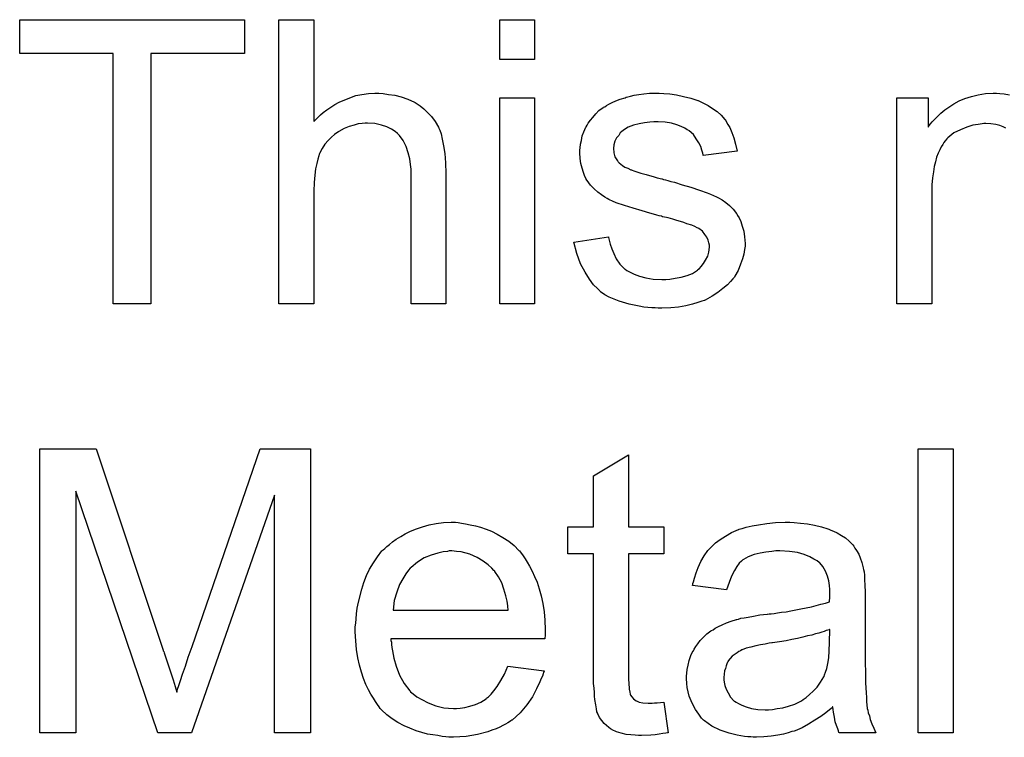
# Model space of a CAD drawing. Extents: x -1.5 to 9, y -3 to 5.
# Tile 232 of 256: x 4.927 to 5.205, y -0.543 to -0.341. Entities that reach past the tile are written whole.
import ezdxf

# ---------------------------------------------------------------- set-up
doc = ezdxf.new("R2010")
doc.units = 0
doc.layers.add('qfn16-30-34-a_mechanical_19', color=1, linetype='CONTINUOUS')

msp = doc.modelspace()

# ---------------------------------------------------------------- linework, layer by layer
at = {"layer": 'qfn16-30-34-a_mechanical_19', "color": 1}
for points in [[(4.990558, -0.350667), (4.964178, -0.350667), (4.964178, -0.421244), (4.953534, -0.421244), (4.953534, -0.350667), (4.927154, -0.350667), (4.927154, -0.341179), (4.990558, -0.341179), (4.990558, -0.350667)], [(5.010111, -0.369873), (5.010227, -0.369757), (5.010458, -0.369526), (5.010805, -0.369179), (5.011384, -0.3686), (5.011962, -0.368022), (5.012772, -0.367327), (5.013814, -0.366633), (5.014855, -0.365823), (5.016012, -0.365129), (5.017285, -0.364435), (5.020293, -0.363162), (5.021913, -0.362584), (5.023648, -0.362237), (5.025499, -0.362005), (5.02735, -0.36189), (5.028392, -0.36189), (5.029664, -0.362005), (5.031169, -0.362237), (5.032904, -0.362468), (5.034755, -0.362931), (5.036606, -0.363625), (5.038458, -0.364435), (5.038689, -0.364551), (5.039268, -0.364898), (5.040078, -0.365476), (5.041119, -0.366286), (5.04216, -0.367327), (5.043317, -0.368485), (5.044358, -0.369873), (5.045284, -0.371493), (5.0454, -0.371724), (5.045631, -0.372303), (5.045978, -0.373344), (5.046325, -0.374848), (5.046672, -0.376699), (5.04702, -0.378897), (5.047251, -0.381559), (5.047367, -0.384567), (5.047367, -0.421244), (5.037532, -0.421244), (5.037532, -0.384451), (5.037532, -0.384335), (5.037532, -0.384104), (5.037532, -0.383757), (5.037532, -0.383294), (5.037416, -0.382021), (5.037185, -0.380402), (5.036722, -0.378666), (5.036144, -0.376931), (5.035334, -0.375195), (5.034292, -0.373807), (5.034177, -0.373691), (5.033714, -0.373228), (5.03302, -0.37265), (5.031979, -0.372071), (5.030706, -0.371377), (5.029202, -0.370914), (5.02735, -0.370451), (5.025268, -0.370336), (5.024574, -0.370336), (5.023764, -0.370451), (5.022607, -0.370567), (5.02145, -0.370914), (5.020061, -0.371261), (5.018673, -0.37184), (5.017169, -0.37265), (5.017053, -0.372765), (5.01659, -0.373113), (5.015896, -0.373575), (5.015086, -0.374269), (5.014161, -0.375195), (5.013235, -0.376236), (5.012425, -0.377509), (5.011731, -0.378897), (5.011615, -0.379129), (5.0115, -0.379592), (5.011268, -0.380517), (5.010921, -0.381674), (5.010574, -0.383178), (5.010343, -0.38503), (5.010227, -0.387112), (5.010111, -0.389542), (5.010111, -0.421244), (5.000277, -0.421244), (5.000277, -0.341179), (5.010111, -0.341179), (5.010111, -0.369873)], [(5.072358, -0.352402), (5.062523, -0.352402), (5.062523, -0.341179), (5.072358, -0.341179), (5.072358, -0.352402)], [(5.072358, -0.421244), (5.062523, -0.421244), (5.062523, -0.363162), (5.072358, -0.363162), (5.072358, -0.421244)], [(5.108803, -0.362005), (5.110539, -0.362121), (5.11239, -0.362352), (5.114357, -0.362815), (5.11644, -0.363278), (5.118406, -0.363972), (5.118522, -0.363972), (5.118638, -0.364088), (5.119216, -0.364319), (5.120142, -0.364782), (5.121299, -0.365361), (5.122572, -0.36617), (5.123844, -0.367096), (5.125001, -0.368137), (5.126043, -0.369294), (5.126158, -0.36941), (5.12639, -0.369873), (5.126852, -0.370683), (5.127431, -0.371608), (5.12801, -0.372997), (5.128588, -0.374501), (5.129051, -0.376236), (5.129514, -0.378203), (5.11991, -0.379476), (5.11991, -0.379245), (5.119795, -0.378782), (5.119563, -0.377972), (5.119216, -0.37693), (5.118638, -0.375889), (5.117944, -0.374732), (5.117134, -0.373575), (5.115977, -0.372534), (5.115861, -0.372418), (5.115398, -0.372187), (5.114704, -0.371724), (5.113663, -0.371261), (5.112506, -0.370798), (5.111002, -0.370336), (5.10915, -0.370104), (5.107184, -0.369988), (5.106026, -0.369988), (5.104869, -0.370104), (5.103365, -0.37022), (5.101861, -0.370567), (5.100242, -0.370914), (5.098737, -0.371493), (5.097465, -0.372303), (5.097349, -0.372418), (5.097002, -0.37265), (5.096539, -0.373112), (5.096076, -0.373807), (5.095498, -0.374501), (5.095035, -0.375426), (5.094688, -0.376468), (5.094572, -0.377509), (5.094572, -0.377625), (5.094572, -0.377856), (5.094688, -0.378203), (5.094688, -0.378666), (5.095035, -0.379823), (5.095729, -0.38098), (5.095845, -0.381096), (5.095961, -0.381211), (5.096192, -0.381558), (5.096655, -0.381906), (5.097118, -0.382253), (5.097812, -0.382716), (5.098622, -0.383063), (5.099547, -0.383525), (5.099663, -0.383525), (5.099894, -0.383641), (5.100357, -0.383757), (5.101167, -0.384104), (5.102324, -0.384451), (5.103828, -0.384798), (5.104754, -0.385145), (5.105795, -0.385377), (5.106952, -0.385724), (5.108225, -0.386071), (5.108341, -0.386071), (5.108688, -0.386187), (5.109266, -0.386302), (5.10996, -0.386534), (5.11077, -0.386765), (5.111811, -0.386996), (5.11401, -0.387691), (5.11644, -0.388385), (5.118869, -0.389195), (5.121068, -0.390005), (5.121993, -0.390352), (5.122803, -0.390699), (5.123034, -0.390815), (5.123497, -0.391046), (5.124191, -0.391393), (5.125233, -0.391971), (5.126274, -0.392666), (5.127315, -0.393591), (5.128357, -0.394633), (5.129282, -0.39579), (5.129398, -0.395905), (5.129629, -0.396368), (5.130092, -0.397062), (5.130555, -0.398104), (5.130902, -0.399376), (5.131365, -0.400765), (5.131596, -0.402385), (5.131712, -0.404236), (5.131712, -0.404467), (5.131712, -0.405046), (5.131596, -0.405971), (5.131365, -0.407244), (5.131018, -0.408632), (5.130439, -0.410136), (5.129745, -0.411872), (5.128819, -0.413492), (5.128704, -0.413723), (5.128241, -0.414186), (5.127662, -0.414996), (5.126737, -0.415921), (5.125464, -0.416963), (5.124076, -0.41812), (5.122456, -0.419161), (5.120489, -0.420202), (5.120373, -0.420202), (5.120258, -0.420318), (5.119563, -0.420549), (5.118406, -0.420897), (5.116902, -0.421359), (5.115051, -0.421822), (5.112968, -0.422169), (5.11077, -0.422401), (5.108225, -0.422516), (5.107184, -0.422516), (5.106374, -0.422401), (5.105448, -0.422401), (5.104291, -0.422285), (5.103134, -0.422169), (5.101861, -0.421938), (5.099084, -0.421359), (5.096192, -0.420549), (5.093415, -0.419392), (5.092142, -0.418698), (5.090985, -0.417888), (5.09087, -0.417773), (5.090754, -0.417657), (5.09006, -0.416963), (5.089019, -0.415921), (5.087862, -0.414302), (5.086589, -0.412335), (5.085316, -0.410021), (5.084275, -0.407128), (5.083465, -0.403889), (5.093184, -0.402385), (5.093184, -0.4025), (5.093184, -0.402616), (5.093415, -0.40331), (5.093647, -0.404467), (5.094109, -0.40574), (5.094688, -0.407128), (5.095382, -0.408632), (5.096423, -0.410136), (5.097696, -0.411409), (5.097927, -0.411525), (5.09839, -0.411872), (5.099316, -0.412335), (5.100473, -0.412913), (5.101977, -0.413492), (5.103712, -0.413954), (5.105795, -0.414302), (5.108225, -0.414417), (5.109382, -0.414417), (5.110539, -0.414302), (5.112043, -0.41407), (5.113663, -0.413723), (5.115398, -0.41326), (5.116902, -0.412682), (5.118291, -0.411756), (5.118406, -0.41164), (5.118869, -0.411293), (5.119332, -0.410715), (5.120026, -0.409905), (5.120605, -0.408979), (5.121183, -0.407822), (5.12153, -0.406665), (5.121646, -0.405277), (5.121646, -0.405161), (5.121646, -0.404699), (5.12153, -0.40412), (5.121299, -0.40331), (5.120952, -0.4025), (5.120373, -0.40169), (5.119679, -0.400765), (5.118638, -0.40007), (5.118522, -0.399955), (5.118175, -0.399839), (5.117596, -0.399492), (5.116671, -0.399145), (5.115283, -0.398682), (5.114473, -0.398335), (5.113547, -0.398104), (5.112506, -0.397757), (5.111349, -0.397409), (5.110076, -0.397062), (5.108572, -0.396715), (5.108456, -0.396715), (5.108109, -0.396599), (5.107531, -0.396484), (5.106836, -0.396252), (5.105911, -0.396021), (5.104869, -0.395674), (5.102671, -0.395095), (5.100126, -0.394286), (5.097696, -0.393591), (5.095382, -0.392781), (5.094341, -0.392319), (5.093531, -0.391971), (5.0933, -0.391856), (5.092837, -0.391624), (5.092142, -0.391162), (5.091217, -0.390583), (5.090176, -0.389773), (5.089134, -0.388848), (5.088093, -0.387806), (5.087167, -0.386534), (5.087052, -0.386418), (5.08682, -0.385955), (5.086473, -0.385145), (5.086126, -0.38422), (5.085779, -0.383063), (5.085432, -0.381674), (5.0852, -0.380286), (5.085085, -0.378666), (5.085085, -0.378435), (5.085085, -0.377972), (5.0852, -0.377278), (5.085316, -0.376236), (5.085548, -0.375195), (5.085779, -0.373922), (5.086242, -0.372765), (5.08682, -0.371493), (5.086936, -0.371377), (5.087167, -0.370914), (5.087515, -0.370336), (5.088093, -0.369526), (5.088787, -0.368716), (5.089597, -0.367675), (5.090523, -0.366749), (5.09168, -0.365939), (5.091795, -0.365823), (5.092142, -0.365708), (5.092605, -0.365361), (5.0933, -0.365013), (5.094225, -0.364551), (5.095266, -0.364088), (5.096539, -0.363625), (5.097927, -0.363162), (5.098159, -0.363046), (5.098622, -0.362931), (5.099432, -0.362699), (5.100473, -0.362468), (5.101746, -0.362237), (5.103134, -0.362121), (5.104754, -0.361889), (5.107531, -0.361889), (5.108803, -0.362005)], [(5.205297, -0.371724), (5.204487, -0.371377), (5.203562, -0.37103), (5.202405, -0.370683), (5.201016, -0.370567), (5.199628, -0.370451), (5.199049, -0.370451), (5.198587, -0.370567), (5.19743, -0.370683), (5.195925, -0.370914), (5.194306, -0.371493), (5.192454, -0.372187), (5.190603, -0.373112), (5.188868, -0.374501), (5.188636, -0.374732), (5.188173, -0.375311), (5.187826, -0.375774), (5.187479, -0.376352), (5.187016, -0.377046), (5.186669, -0.377856), (5.186207, -0.378782), (5.185744, -0.379939), (5.185397, -0.381211), (5.18505, -0.3826), (5.184818, -0.384104), (5.184587, -0.385724), (5.184355, -0.387691), (5.184355, -0.389658), (5.184355, -0.421244), (5.174521, -0.421244), (5.174521, -0.363162), (5.183314, -0.363162), (5.183314, -0.371493), (5.18343, -0.371377), (5.183661, -0.37103), (5.184008, -0.370567), (5.184471, -0.369988), (5.185165, -0.369294), (5.185975, -0.368484), (5.186901, -0.367559), (5.188058, -0.366633), (5.189215, -0.365823), (5.190603, -0.364898), (5.192107, -0.364088), (5.193727, -0.363394), (5.195578, -0.362815), (5.19743, -0.362352), (5.199512, -0.362005), (5.20171, -0.361889), (5.202636, -0.361889), (5.203562, -0.362005)], [(5.203562, -0.362005), (5.204834, -0.362121), (5.206338, -0.362352)], [(5.009186, -0.542197), (4.999004, -0.542197), (4.999004, -0.475206), (4.975633, -0.542197), (4.966145, -0.542197), (4.943005, -0.474049), (4.943005, -0.542197), (4.932824, -0.542197), (4.932824, -0.462132), (4.948675, -0.462132), (4.967649, -0.518941), (4.967649, -0.519057), (4.967765, -0.519288), (4.967881, -0.519635), (4.968112, -0.520213), (4.968575, -0.521602), (4.969153, -0.523337), (4.969732, -0.525304), (4.970426, -0.527271), (4.971005, -0.529122), (4.971467, -0.530742), (4.971583, -0.530511), (4.971699, -0.529932), (4.972046, -0.528891), (4.972509, -0.527503), (4.973087, -0.525651), (4.973897, -0.523453), (4.974707, -0.520908), (4.975748, -0.517899), (4.994954, -0.462132), (5.009186, -0.462132), (5.009186, -0.542197)], [(5.190372, -0.542196), (5.180537, -0.542196), (5.180537, -0.462132), (5.190372, -0.462132), (5.190372, -0.542196)], [(5.098853, -0.484115), (5.108803, -0.484115), (5.108803, -0.491751), (5.098853, -0.491751), (5.098853, -0.525883), (5.098853, -0.526114), (5.098853, -0.526577), (5.098853, -0.527271), (5.098969, -0.528081), (5.099084, -0.529932), (5.0992, -0.530742), (5.099316, -0.531321), (5.099432, -0.531552), (5.099779, -0.532015), (5.100242, -0.532593), (5.101051, -0.533172), (5.101283, -0.533288), (5.101861, -0.533519), (5.102903, -0.53375), (5.104407, -0.533866), (5.105564, -0.533866), (5.106142, -0.53375), (5.106952, -0.53375), (5.107878, -0.533635), (5.108803, -0.533519), (5.110076, -0.542196), (5.109845, -0.542196), (5.109382, -0.542312), (5.108572, -0.542428), (5.107531, -0.542543), (5.106374, -0.542775), (5.105101, -0.542891), (5.102556, -0.543006), (5.10163, -0.543006), (5.100704, -0.542891), (5.099547, -0.542775), (5.098159, -0.542659), (5.09677, -0.542312), (5.095498, -0.541965), (5.094225, -0.541386), (5.094109, -0.541271), (5.093762, -0.541039), (5.0933, -0.540692), (5.092605, -0.540114), (5.092027, -0.539535), (5.091333, -0.538725), (5.090638, -0.537915), (5.090176, -0.536874), (5.090176, -0.536759), (5.089944, -0.536296), (5.089828, -0.535486), (5.089597, -0.534329), (5.089366, -0.532825), (5.08925, -0.531899), (5.08925, -0.530858), (5.089134, -0.529585), (5.089019, -0.528312), (5.089019, -0.526924), (5.089019, -0.525304), (5.089019, -0.491751), (5.08173, -0.491751), (5.08173, -0.484115), (5.089019, -0.484115), (5.089019, -0.469768), (5.098853, -0.463868), (5.098853, -0.484115)], [(5.050838, -0.482958), (5.051763, -0.483074), (5.05292, -0.483305), (5.054193, -0.483537), (5.055697, -0.483884), (5.057085, -0.484231), (5.058705, -0.484809), (5.060209, -0.485388), (5.061829, -0.486198), (5.063449, -0.487123), (5.065069, -0.488165), (5.066573, -0.489437), (5.067961, -0.490826), (5.068077, -0.490941), (5.068308, -0.491173), (5.068655, -0.491636), (5.069118, -0.49233), (5.069697, -0.49314), (5.070275, -0.494065), (5.070969, -0.495222), (5.071664, -0.496611), (5.072358, -0.498115), (5.073052, -0.499735), (5.073631, -0.501586), (5.074209, -0.503553), (5.074672, -0.505751), (5.075019, -0.508065), (5.07525, -0.510495), (5.075366, -0.513156), (5.075366, -0.513271), (5.075366, -0.513734), (5.075366, -0.514544), (5.07525, -0.515701), (5.031863, -0.515701), (5.031863, -0.515817), (5.031863, -0.516164), (5.031979, -0.516627), (5.031979, -0.517321), (5.032094, -0.518131), (5.032326, -0.519057), (5.032673, -0.521139), (5.033367, -0.523453), (5.034292, -0.525999), (5.035565, -0.528312), (5.037185, -0.530395), (5.037301, -0.530395), (5.037416, -0.530626), (5.038111, -0.531205), (5.039152, -0.532015), (5.04054, -0.532825), (5.042391, -0.53375), (5.044474, -0.53456), (5.046788, -0.535139), (5.048061, -0.535255), (5.049449, -0.53537), (5.050375, -0.53537), (5.051416, -0.535255), (5.052689, -0.535023), (5.054077, -0.534676), (5.055697, -0.534213), (5.057201, -0.533519), (5.058705, -0.532593), (5.058821, -0.532478), (5.059399, -0.532015), (5.060094, -0.531321), (5.060904, -0.530395), (5.061829, -0.529122), (5.06287, -0.527503), (5.063912, -0.525651), (5.064837, -0.523453), (5.075019, -0.524726), (5.075019, -0.524841), (5.074903, -0.525073), (5.074788, -0.525536), (5.074556, -0.52623), (5.074209, -0.526924), (5.073862, -0.52785), (5.072936, -0.529817), (5.071779, -0.532015), (5.070159, -0.534329), (5.068308, -0.536527), (5.065994, -0.53861), (5.065879, -0.53861), (5.065647, -0.538841), (5.0653, -0.539073), (5.064837, -0.53942), (5.064143, -0.539767), (5.063449, -0.540114), (5.062523, -0.540577), (5.061482, -0.541039), (5.060325, -0.541502), (5.059168, -0.541965), (5.056275, -0.542659), (5.053036, -0.543238), (5.049449, -0.543469), (5.048176, -0.543469), (5.047367, -0.543354), (5.046325, -0.543238), (5.045053, -0.543006), (5.043664, -0.542775), (5.04216, -0.542544), (5.038921, -0.541618), (5.037185, -0.540924), (5.035565, -0.54023), (5.03383, -0.539304), (5.03221, -0.538263), (5.030706, -0.537106), (5.029202, -0.535717), (5.029086, -0.535602), (5.028855, -0.53537), (5.028507, -0.534907), (5.028045, -0.534213), (5.027466, -0.533403), (5.026888, -0.532478), (5.026194, -0.531321), (5.025499, -0.530048), (5.024805, -0.528544), (5.024111, -0.526924), (5.023532, -0.525073), (5.022954, -0.523106), (5.022491, -0.521023), (5.022144, -0.518709), (5.021913, -0.51628), (5.021797, -0.513734), (5.021797, -0.513619), (5.021797, -0.51304), (5.021797, -0.512346), (5.021913, -0.511305), (5.022028, -0.510032), (5.022144, -0.508644), (5.022375, -0.507024), (5.022722, -0.505404), (5.023648, -0.501702), (5.024227, -0.49985), (5.024921, -0.497883), (5.025846, -0.496032), (5.026888, -0.494297), (5.028045, -0.492561), (5.029317, -0.490941), (5.029433, -0.490826), (5.029664, -0.490594), (5.030127, -0.490247), (5.030706, -0.489669), (5.0314, -0.48909), (5.032326, -0.488396), (5.033367, -0.487586), (5.03464, -0.486892), (5.035912, -0.486082), (5.037416, -0.485388), (5.039036, -0.484694), (5.040772, -0.484115), (5.042623, -0.483537), (5.04459, -0.48319), (5.046672, -0.482958), (5.048871, -0.482842), (5.050028, -0.482842), (5.050838, -0.482958)], [(5.145596, -0.482958), (5.147331, -0.483074), (5.149298, -0.483305), (5.151265, -0.483652), (5.153232, -0.484115), (5.155083, -0.484693), (5.155315, -0.484809), (5.155893, -0.485041), (5.156703, -0.485388), (5.157744, -0.485851), (5.158901, -0.486545), (5.160058, -0.487239), (5.1611, -0.488164), (5.162025, -0.48909), (5.162141, -0.489206), (5.162372, -0.489553), (5.16272, -0.490131), (5.163182, -0.490826), (5.163761, -0.491867), (5.164224, -0.492908), (5.164686, -0.494181), (5.165033, -0.495685), (5.165033, -0.495801), (5.165149, -0.496148), (5.165265, -0.496842), (5.165381, -0.497768), (5.165381, -0.49904), (5.165496, -0.500544), (5.165612, -0.502511), (5.165612, -0.50471), (5.165612, -0.517899), (5.165612, -0.518015), (5.165612, -0.518478), (5.165612, -0.519172), (5.165612, -0.520098), (5.165612, -0.521139), (5.165612, -0.522412), (5.165728, -0.525188), (5.165728, -0.528081), (5.165843, -0.530973), (5.165959, -0.532246), (5.165959, -0.533403), (5.166075, -0.534444), (5.16619, -0.535254), (5.16619, -0.53537), (5.166306, -0.535833), (5.166422, -0.536527), (5.166769, -0.537453), (5.167, -0.538494), (5.167463, -0.539651), (5.168042, -0.540924), (5.16862, -0.542196), (5.158323, -0.542196), (5.158207, -0.542081), (5.158092, -0.541618), (5.15786, -0.541039), (5.157513, -0.540114), (5.157166, -0.539072), (5.156935, -0.5378), (5.156703, -0.536411), (5.156472, -0.534907), (5.156356, -0.534907), (5.15624, -0.535139), (5.155546, -0.535717), (5.154505, -0.536527), (5.153116, -0.537568), (5.151381, -0.53861), (5.149645, -0.539767), (5.147794, -0.540808), (5.145827, -0.541618), (5.145596, -0.541734), (5.144902, -0.541849), (5.14386, -0.542196), (5.142588, -0.542543), (5.140968, -0.542891), (5.139117, -0.543122), (5.137034, -0.543353), (5.134952, -0.543469), (5.134026, -0.543469), (5.133332, -0.543353), (5.132522, -0.543353), (5.131596, -0.543238), (5.129514, -0.542891), (5.1272, -0.542312), (5.124654, -0.541502), (5.12234, -0.540345), (5.120258, -0.538841), (5.120026, -0.53861), (5.119448, -0.538031), (5.118638, -0.53699), (5.117712, -0.535601), (5.116787, -0.533866), (5.115977, -0.531899), (5.115398, -0.529469), (5.115283, -0.528312), (5.115167, -0.526924), (5.115167, -0.526693), (5.115167, -0.52623), (5.115283, -0.52542), (5.115398, -0.524379), (5.11563, -0.523106), (5.115977, -0.521833), (5.11644, -0.520445), (5.117018, -0.519172), (5.117134, -0.519056), (5.117365, -0.518594), (5.117828, -0.517899), (5.118406, -0.51709), (5.119101, -0.516164), (5.120026, -0.515238), (5.120952, -0.514313), (5.122109, -0.513503), (5.122225, -0.513387), (5.122687, -0.513156), (5.123266, -0.512693), (5.124191, -0.51223), (5.125233, -0.511767), (5.126505, -0.511189), (5.127778, -0.510726), (5.129282, -0.510263), (5.129398, -0.510263), (5.129861, -0.510147), (5.130555, -0.509916), (5.13148, -0.5098), (5.132637, -0.509569), (5.134142, -0.509338), (5.135877, -0.50899), (5.13796, -0.508759), (5.138075, -0.508759), (5.138538, -0.508643), (5.139117, -0.508643), (5.139927, -0.508528), (5.140852, -0.508412), (5.142009, -0.508181), (5.143282, -0.508065), (5.14467, -0.507834), (5.147447, -0.507255), (5.150455, -0.506676), (5.153116, -0.505982), (5.154389, -0.505635), (5.155546, -0.505288), (5.155546, -0.505172), (5.155546, -0.504941), (5.155662, -0.504247), (5.155662, -0.503437), (5.155662, -0.502974), (5.155662, -0.502743), (5.155662, -0.502627), (5.155662, -0.502511), (5.155662, -0.501817), (5.155546, -0.50066), (5.155315, -0.499387), (5.154968, -0.497999), (5.154389, -0.496611), (5.153695, -0.495338), (5.152769, -0.494297), (5.152654, -0.494181), (5.152075, -0.493718), (5.15115, -0.493255), (5.149993, -0.492561), (5.148373, -0.491983), (5.146521, -0.491404), (5.144208, -0.491057), (5.141546, -0.490941), (5.140389, -0.490941), (5.139232, -0.491057), (5.137613, -0.491288), (5.135993, -0.49152), (5.134257, -0.491983), (5.132637, -0.492561), (5.131249, -0.493371), (5.131133, -0.493487), (5.130671, -0.493834), (5.130092, -0.494412), (5.129398, -0.495338), (5.128704, -0.496495), (5.127894, -0.497999), (5.1272, -0.49985), (5.126505, -0.501933), (5.116902, -0.50066), (5.116902, -0.500544), (5.117018, -0.500429), (5.117018, -0.500082), (5.117134, -0.499619), (5.117481, -0.498577), (5.117944, -0.497073), (5.118522, -0.495569), (5.119216, -0.49395), (5.120142, -0.49233), (5.121183, -0.490826), (5.121299, -0.49071), (5.121762, -0.490247), (5.122456, -0.489553), (5.123382, -0.488627), (5.124654, -0.487702), (5.126158, -0.486776), (5.127894, -0.485735), (5.129861, -0.484925), (5.129976, -0.484925), (5.130092, -0.484809), (5.130439, -0.484693), (5.130902, -0.484578), (5.132059, -0.484231), (5.133679, -0.483884), (5.13553, -0.483536), (5.137844, -0.483189), (5.140274, -0.482958), (5.143051, -0.482842), (5.144323, -0.482842), (5.145596, -0.482958)], [(5.048986, -0.490941), (5.048292, -0.490941), (5.047829, -0.491057), (5.046557, -0.491173), (5.045053, -0.49152), (5.043201, -0.492098), (5.041234, -0.492908), (5.039383, -0.494065), (5.037532, -0.495569), (5.037301, -0.495801), (5.036838, -0.496379), (5.036028, -0.497421), (5.035218, -0.498809), (5.034292, -0.500429), (5.033483, -0.502511), (5.032788, -0.504941), (5.032441, -0.507602), (5.064953, -0.507602), (5.064953, -0.507486), (5.064953, -0.507255), (5.064837, -0.506908), (5.064837, -0.506445), (5.064606, -0.505057), (5.064259, -0.503553), (5.06368, -0.501702), (5.063102, -0.499966), (5.062176, -0.498231), (5.061135, -0.496726), (5.061135, -0.496611), (5.060904, -0.496495), (5.060325, -0.495801), (5.059284, -0.494875), (5.057895, -0.493834), (5.05616, -0.492793), (5.054077, -0.491867), (5.051648, -0.491173), (5.050375, -0.491057), (5.048986, -0.490941)], [(5.155662, -0.51304), (5.155546, -0.51304), (5.15543, -0.513156), (5.155083, -0.513271), (5.15462, -0.513387), (5.154042, -0.513619), (5.153348, -0.51385), (5.152538, -0.514081), (5.151612, -0.514313), (5.150571, -0.51466), (5.149298, -0.514891), (5.148026, -0.515238), (5.146521, -0.515585), (5.144902, -0.515933), (5.143282, -0.51628), (5.141431, -0.516511), (5.139464, -0.516858), (5.139232, -0.516858), (5.138538, -0.516974), (5.137381, -0.517205), (5.136109, -0.517437), (5.13472, -0.517668), (5.133332, -0.518015), (5.132059, -0.518362), (5.130902, -0.518825), (5.130786, -0.518825), (5.130439, -0.519056), (5.129976, -0.519288), (5.129514, -0.519635), (5.128125, -0.520561), (5.126968, -0.521949), (5.126968, -0.522065), (5.126737, -0.522296), (5.126621, -0.522759), (5.12639, -0.523337), (5.126158, -0.524032), (5.125927, -0.524726), (5.125811, -0.525651), (5.125695, -0.526577), (5.125695, -0.526693), (5.125695, -0.527271), (5.125811, -0.527965), (5.126043, -0.528891), (5.12639, -0.529932), (5.126968, -0.530973), (5.127662, -0.53213), (5.128588, -0.533172), (5.128704, -0.533288), (5.129167, -0.533519), (5.129861, -0.533982), (5.130786, -0.534444), (5.132059, -0.534907), (5.133563, -0.53537), (5.135299, -0.535601), (5.137381, -0.535717), (5.138307, -0.535717), (5.139464, -0.535601), (5.140736, -0.53537), (5.142356, -0.535139), (5.143976, -0.534676), (5.145712, -0.534097), (5.147447, -0.533288), (5.147678, -0.533172), (5.148141, -0.532825), (5.148951, -0.532246), (5.149877, -0.531436), (5.150918, -0.530511), (5.152075, -0.529354), (5.153001, -0.527965), (5.153926, -0.526461), (5.154042, -0.526346), (5.154158, -0.525883), (5.154389, -0.525073), (5.154736, -0.524032), (5.155083, -0.522643), (5.155315, -0.521023), (5.15543, -0.519056), (5.155546, -0.516742), (5.155662, -0.51304)]]:
    msp.add_lwpolyline(points, dxfattribs=at)

doc.saveas('drawing.dxf')
